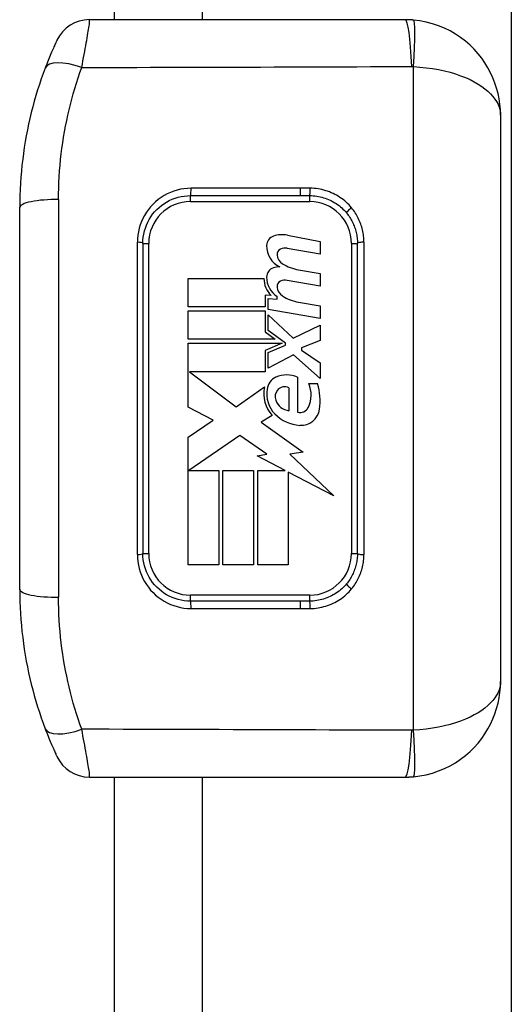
# Model space of a CAD drawing. Header units: inches. Extents: x 2.3 to 58.5, y 3.7 to 32.
# Tile 39 of 48: x 29.8 to 30.6, y 18.9 to 20.5. Entities that reach past the tile are written whole.
import ezdxf

# ---------------------------------------------------------------- set-up
doc = ezdxf.new("R2010")
doc.units = ezdxf.units.IN
doc.header["$MEASUREMENT"] = 0
doc.layers.add('Visible Edges(ANSI)', color=7, linetype='Continuous', lineweight=25)
doc.layers.add('Visible Tangent Edges(ANSI)', color=7, linetype='Continuous', lineweight=25)

msp = doc.modelspace()

# ---------------------------------------------------------------- linework, layer by layer
at = {"layer": 'Visible Edges(ANSI)'}
for p, q in [((29.9213, 22.716), (29.9213, 20.487)), ((30.5773, 22.716), (30.5773, 7.008)), ((30.402, 20.487), (29.8806, 20.487)), ((30.5595, 20.3295), (30.5595, 19.3945)), ((30.0476, 20.1967), (30.2286, 20.1967)), ((29.7656, 19.5471), (29.7656, 20.177)), ((29.9689, 20.1179), (29.9689, 19.6061)), ((30.2076, 20.1313), (30.2616, 20.1208)), ((30.2616, 20.1208), (30.2616, 20.1001)), ((30.3232, 19.6061), (30.3232, 20.1179)), ((30.2616, 20.1001), (30.2072, 20.1096)), ((30.2261, 20.0742), (30.2616, 20.0679)), ((30.0438, 20.0599), (30.169, 20.0599)), ((30.0438, 20.0131), (30.0438, 20.0599)), ((30.2616, 20.0472), (30.2072, 20.0567)), ((30.2616, 20.0679), (30.2616, 20.0472)), ((30.1808, 20.0317), (30.1711, 20.0325)), ((30.1711, 20.0325), (30.1711, 20.0131)), ((30.1756, 20.0268), (30.1907, 20.0255)), ((30.1756, 20.0089), (30.1756, 20.0268)), ((30.1907, 20.0255), (30.1907, 20.0301)), ((30.2261, 20.0208), (30.2616, 20.0146)), ((30.1711, 20.0131), (30.0438, 20.0131)), ((30.0438, 20.0065), (30.1711, 20.0065)), ((30.0438, 19.9598), (30.0438, 20.0065)), ((30.1711, 20.0065), (30.1711, 19.9716)), ((30.2616, 19.9938), (30.1756, 20.0089)), ((30.2616, 20.0146), (30.2616, 19.9938)), ((30.1756, 19.9742), (30.1756, 19.9999)), ((30.1756, 19.9999), (30.2173, 19.9616)), ((30.1711, 19.9716), (30.1874, 19.9598)), ((30.2045, 19.9531), (30.1756, 19.9742)), ((30.2173, 19.9616), (30.2616, 19.9829)), ((30.2616, 19.9829), (30.2616, 19.9574)), ((30.1874, 19.9598), (30.0438, 19.9598)), ((30.2616, 19.9574), (30.2308, 19.9456)), ((30.0438, 19.8478), (30.0438, 19.9531)), ((30.0438, 19.9531), (30.1989, 19.9531)), ((30.1989, 19.9531), (30.1711, 19.9413)), ((30.1711, 19.9413), (30.1711, 19.9059)), ((30.1756, 19.9376), (30.2045, 19.9498)), ((30.2045, 19.9498), (30.2045, 19.9531)), ((30.2308, 19.9456), (30.2308, 19.9418)), ((30.2308, 19.9418), (30.2616, 19.9205)), ((30.1756, 19.912), (30.1756, 19.9376)), ((30.2176, 19.9338), (30.1756, 19.912)), ((30.2616, 19.895), (30.2176, 19.9338)), ((30.2616, 19.9205), (30.2616, 19.895)), ((30.1711, 19.9059), (30.0457, 19.9059)), ((30.0457, 19.9059), (30.1229, 19.8483)), ((30.2242, 19.8969), (30.2242, 19.8393)), ((30.1229, 19.8483), (30.1699, 19.8809)), ((30.2101, 19.8794), (30.2101, 19.8416)), ((30.2431, 19.8865), (30.2573, 19.8865)), ((30.0849, 19.8259), (30.0438, 19.8478)), ((30.0438, 19.7982), (30.0849, 19.8259)), ((30.1827, 19.8337), (30.1645, 19.8227)), ((30.1645, 19.8227), (30.2338, 19.7733)), ((30.0438, 19.5875), (30.0438, 19.7982)), ((30.1293, 19.801), (30.0447, 19.7429)), ((30.1735, 19.7701), (30.1293, 19.801)), ((30.1576, 19.767), (30.1735, 19.7701)), ((30.2039, 19.7429), (30.1576, 19.767)), ((30.2338, 19.7733), (30.2115, 19.7701)), ((30.2115, 19.7701), (30.2842, 19.7011)), ((30.0447, 19.7429), (30.0943, 19.7429)), ((30.0943, 19.7429), (30.0943, 19.5875)), ((30.1009, 19.7429), (30.1515, 19.7429)), ((30.1009, 19.5875), (30.1009, 19.7429)), ((30.1515, 19.7429), (30.1515, 19.5875)), ((30.1586, 19.5875), (30.1586, 19.7429)), ((30.1586, 19.7429), (30.2039, 19.7429)), ((30.2842, 19.7011), (30.2091, 19.7402)), ((30.2091, 19.7402), (30.2091, 19.5875)), ((30.0943, 19.5875), (30.0438, 19.5875)), ((30.1515, 19.5875), (30.1009, 19.5875)), ((30.2091, 19.5875), (30.1586, 19.5875)), ((30.2286, 19.5274), (30.0476, 19.5274)), ((29.8806, 19.237), (30.402, 19.237)), ((29.9213, 19.237), (29.9213, 10.487))]:
    msp.add_line(p, q, dxfattribs=at)
at = {"layer": 'Visible Edges(ANSI)', "flags": 128}
for points in [[(30.4157, 20.4864), (30.4151, 20.4865), (30.4146, 20.4865), (30.414, 20.4866), (30.4134, 20.4866), (30.4128, 20.4866), (30.4123, 20.4867), (30.4117, 20.4867), (30.4111, 20.4867), (30.4106, 20.4868), (30.41, 20.4868), (30.4094, 20.4868), (30.4088, 20.4869), (30.4083, 20.4869), (30.4077, 20.4869), (30.4071, 20.4869), (30.4065, 20.4869), (30.406, 20.487), (30.4054, 20.487), (30.4048, 20.487), (30.4043, 20.487), (30.4037, 20.487), (30.4031, 20.487), (30.4025, 20.487), (30.402, 20.487)], [(30.5595, 20.3295), (30.5592, 20.3384), (30.5584, 20.3474), (30.5572, 20.3563), (30.5554, 20.3651), (30.5531, 20.3739), (30.5503, 20.3825), (30.5469, 20.3911), (30.5431, 20.3994), (30.5387, 20.4076), (30.5338, 20.4156), (30.5284, 20.4234), (30.5225, 20.4309), (30.516, 20.4381), (30.5091, 20.445), (30.5016, 20.4515), (30.4936, 20.4576), (30.4851, 20.4632), (30.4762, 20.4684), (30.4668, 20.4729), (30.4571, 20.4769), (30.4471, 20.4803), (30.4368, 20.4831), (30.4263, 20.4851), (30.4157, 20.4864)], [(29.8271, 20.453), (29.8271, 20.453), (29.8269, 20.4527), (29.8267, 20.4522), (29.8264, 20.4515), (29.826, 20.4507), (29.8255, 20.4496), (29.825, 20.4484), (29.8243, 20.447), (29.8236, 20.4455), (29.8229, 20.4438), (29.8221, 20.442), (29.8212, 20.44), (29.8202, 20.4379), (29.8193, 20.4356), (29.8182, 20.4332), (29.8172, 20.4307), (29.8161, 20.4281), (29.8149, 20.4254), (29.8138, 20.4226), (29.8126, 20.4197), (29.8114, 20.4167), (29.8102, 20.4136), (29.809, 20.4104), (29.8077, 20.4072)], [(29.8077, 20.4072), (29.8044, 20.3983), (29.8012, 20.3892), (29.7981, 20.3801), (29.7952, 20.371), (29.7924, 20.3617), (29.7897, 20.3524), (29.7872, 20.3431), (29.7847, 20.3337), (29.7825, 20.3242), (29.7803, 20.3147), (29.7783, 20.3051), (29.7765, 20.2955), (29.7747, 20.2858), (29.7732, 20.2761), (29.7717, 20.2664), (29.7705, 20.2566), (29.7693, 20.2467), (29.7683, 20.2369), (29.7675, 20.2269), (29.7668, 20.217), (29.7663, 20.207), (29.7659, 20.197), (29.7656, 20.187), (29.7656, 20.177)], [(29.9689, 20.1179), (29.9691, 20.1231), (29.9696, 20.1282), (29.9704, 20.1333), (29.9716, 20.1383), (29.9731, 20.1432), (29.9749, 20.148), (29.977, 20.1527), (29.9794, 20.1572), (29.9821, 20.1616), (29.9851, 20.1658), (29.9883, 20.1697), (29.9918, 20.1735), (29.9956, 20.177), (29.9995, 20.1803), (30.0037, 20.1833), (30.0081, 20.186), (30.0126, 20.1884), (30.0173, 20.1906), (30.0222, 20.1924), (30.0271, 20.1939), (30.0322, 20.1951), (30.0373, 20.196), (30.0424, 20.1965), (30.0476, 20.1967)], [(30.3052, 20.1681), (30.3066, 20.1663), (30.308, 20.1645), (30.3093, 20.1627), (30.3105, 20.1608), (30.3118, 20.1588), (30.3129, 20.1569), (30.314, 20.1549), (30.315, 20.1529), (30.316, 20.1508), (30.3169, 20.1487), (30.3178, 20.1467), (30.3186, 20.1445), (30.3193, 20.1424), (30.32, 20.1402), (30.3206, 20.138), (30.3212, 20.1358), (30.3216, 20.1336), (30.3221, 20.1314), (30.3224, 20.1292), (30.3227, 20.1269), (30.3229, 20.1247), (30.3231, 20.1224), (30.3232, 20.1202), (30.3232, 20.1179)], [(30.0476, 19.5274), (30.0424, 19.5275), (30.0373, 19.5281), (30.0322, 19.5289), (30.0271, 19.5301), (30.0222, 19.5316), (30.0173, 19.5334), (30.0126, 19.5356), (30.0081, 19.538), (30.0037, 19.5408), (29.9995, 19.5438), (29.9956, 19.547), (29.9918, 19.5506), (29.9883, 19.5543), (29.9851, 19.5583), (29.9821, 19.5624), (29.9794, 19.5668), (29.977, 19.5713), (29.9749, 19.576), (29.9731, 19.5808), (29.9716, 19.5857), (29.9704, 19.5907), (29.9696, 19.5958), (29.9691, 19.601), (29.9689, 19.6061)], [(30.3232, 19.6061), (30.3232, 19.6039), (30.3231, 19.6016), (30.3229, 19.5994), (30.3227, 19.5971), (30.3224, 19.5949), (30.3221, 19.5926), (30.3216, 19.5904), (30.3212, 19.5882), (30.3206, 19.586), (30.32, 19.5838), (30.3193, 19.5816), (30.3186, 19.5795), (30.3178, 19.5774), (30.3169, 19.5753), (30.316, 19.5732), (30.315, 19.5712), (30.314, 19.5691), (30.3129, 19.5672), (30.3118, 19.5652), (30.3105, 19.5633), (30.3093, 19.5614), (30.308, 19.5595), (30.3066, 19.5577), (30.3052, 19.5559)], [(29.7656, 19.5471), (29.7656, 19.537), (29.7659, 19.527), (29.7663, 19.517), (29.7668, 19.507), (29.7675, 19.4971), (29.7683, 19.4872), (29.7693, 19.4773), (29.7705, 19.4674), (29.7717, 19.4576), (29.7732, 19.4479), (29.7747, 19.4382), (29.7765, 19.4285), (29.7783, 19.4189), (29.7803, 19.4093), (29.7825, 19.3998), (29.7847, 19.3904), (29.7872, 19.3809), (29.7897, 19.3716), (29.7924, 19.3623), (29.7952, 19.3531), (29.7981, 19.3439), (29.8012, 19.3348), (29.8044, 19.3258), (29.8077, 19.3168)], [(30.4157, 19.2376), (30.4263, 19.2389), (30.4368, 19.241), (30.4471, 19.2437), (30.4571, 19.2471), (30.4668, 19.2511), (30.4762, 19.2557), (30.4851, 19.2608), (30.4936, 19.2664), (30.5016, 19.2725), (30.5091, 19.279), (30.516, 19.2859), (30.5225, 19.2931), (30.5284, 19.3006), (30.5338, 19.3084), (30.5387, 19.3164), (30.5431, 19.3246), (30.5469, 19.333), (30.5503, 19.3415), (30.5531, 19.3501), (30.5554, 19.3589), (30.5572, 19.3677), (30.5584, 19.3767), (30.5592, 19.3856), (30.5595, 19.3945)], [(29.8077, 19.3168), (29.809, 19.3136), (29.8102, 19.3104), (29.8114, 19.3073), (29.8126, 19.3043), (29.8138, 19.3014), (29.8149, 19.2986), (29.8161, 19.2959), (29.8172, 19.2933), (29.8182, 19.2908), (29.8193, 19.2884), (29.8202, 19.2862), (29.8212, 19.284), (29.8221, 19.2821), (29.8229, 19.2802), (29.8236, 19.2785), (29.8243, 19.277), (29.825, 19.2756), (29.8255, 19.2744), (29.826, 19.2734), (29.8264, 19.2725), (29.8267, 19.2718), (29.8269, 19.2714), (29.8271, 19.2711), (29.8271, 19.271)], [(30.402, 19.237), (30.4025, 19.237), (30.4031, 19.237), (30.4037, 19.237), (30.4043, 19.237), (30.4048, 19.237), (30.4054, 19.237), (30.406, 19.2371), (30.4065, 19.2371), (30.4071, 19.2371), (30.4077, 19.2371), (30.4083, 19.2371), (30.4088, 19.2372), (30.4094, 19.2372), (30.41, 19.2372), (30.4106, 19.2372), (30.4111, 19.2373), (30.4117, 19.2373), (30.4123, 19.2373), (30.4128, 19.2374), (30.4134, 19.2374), (30.414, 19.2375), (30.4146, 19.2375), (30.4151, 19.2376), (30.4157, 19.2376)]]:
    msp.add_lwpolyline(points, dxfattribs=at)
at = {"layer": 'Visible Edges(ANSI)'}
for centre, radius, start, end in [((29.8806, 20.428), 0.0591, 90, 154.8563), ((30.1898, 20.1142), 0.0165, 108.4748, 179.6788), ((30.1989, 20.0868), 0.0454, 79, 108.4748), ((30.2119, 20.114), 0.0387, 179.6788, 243.9508), ((30.1999, 20.0997), 0.00945, 113.5487, 186.1027), ((30.2039, 20.0906), 0.0194, 79.9922, 113.5487), ((30.2102, 20.1008), 0.0198, 186.1027, 237.6083), ((30.1892, 20.0621), 0.016, 106.9928, 179.4776), ((30.1978, 20.034), 0.0454, 93.6169, 106.9928), ((30.2378, 20.1465), 0.0732, 238.5584, 260.8257), ((30.2067, 20.0591), 0.0378, 178.7952, 226.5849), ((30.211, 20.0619), 0.0378, 179.4776, 237.4114), ((30.1999, 20.0468), 0.00945, 113.5571, 186.03), ((30.2039, 20.0377), 0.0194, 80, 113.5571), ((30.2102, 20.0478), 0.0198, 186.03, 237.5992), ((30.2388, 20.0929), 0.0732, 237.5992, 260), ((30.198, 19.875), 0.0239, 113.8445, 175.0802), ((30.2063, 19.8563), 0.0444, 66.1555, 113.8445), ((30.2206, 19.8692), 0.052, 167.079, 223.1785), ((30.2206, 19.8692), 0.0471, 170.4085, 224.1684), ((30.2046, 19.8648), 0.0172, 141.1652, 199.3797), ((30.2029, 19.8662), 0.015, 61.4547, 141.1652), ((30.1985, 19.868), 0.0483, 334.6784, 22.5609), ((30.166, 19.858), 0.0956, 351.5605, 17.3343), ((30.2133, 19.8679), 0.0265, 199.3797, 262.9975), ((30.2285, 19.8538), 0.0151, 253.5261, 334.6784), ((30.2299, 19.8486), 0.0311, 266.5646, 351.5605), ((30.2318, 19.8801), 0.0627, 224.1684, 266.5646), ((29.8806, 19.2961), 0.0591, 205.1437, 270)]:
    msp.add_arc(centre, radius, start, end, dxfattribs=at)
at = {"layer": 'Visible Tangent Edges(ANSI)'}
for p, q in [((30.0673, 20.487), (30.0673, 22.716)), ((30.4157, 19.3144), (30.4157, 20.4096)), ((30.2294, 20.2088), (30.0485, 20.2088)), ((29.8298, 20.19), (29.8298, 19.534)), ((30.0476, 20.1868), (30.0476, 20.1967)), ((30.0476, 20.1868), (30.2445, 20.1868)), ((30.2445, 20.1868), (30.2445, 20.1966)), ((29.9599, 19.6044), (29.9599, 20.1196)), ((29.9689, 20.1179), (29.9787, 20.1179)), ((29.9787, 19.6061), (29.9787, 20.1179)), ((30.3134, 20.1179), (30.3134, 19.6061)), ((30.3134, 20.1179), (30.3232, 20.1179)), ((30.3339, 20.1197), (30.3339, 19.6043)), ((29.9689, 19.6061), (29.9787, 19.6061)), ((30.3134, 19.6061), (30.3232, 19.6061)), ((30.2445, 19.5372), (30.0476, 19.5372)), ((30.0476, 19.5274), (30.0476, 19.5372)), ((30.2445, 19.5274), (30.2445, 19.5372)), ((30.0485, 19.5152), (30.2294, 19.5152)), ((30.0673, 10.487), (30.0673, 19.237))]:
    msp.add_line(p, q, dxfattribs=at)
at = {"layer": 'Visible Tangent Edges(ANSI)', "flags": 128}
for points in [[(29.8681, 20.408), (29.8691, 20.4136), (29.8701, 20.419), (29.8711, 20.4244), (29.872, 20.4295), (29.873, 20.4345), (29.8738, 20.4394), (29.8747, 20.4441), (29.8755, 20.4486), (29.8763, 20.4529), (29.877, 20.4569), (29.8777, 20.4608), (29.8783, 20.4645), (29.8789, 20.4679), (29.8794, 20.4711), (29.8799, 20.474), (29.8803, 20.4767), (29.8806, 20.479), (29.8808, 20.4811), (29.881, 20.4829), (29.8811, 20.4844), (29.8811, 20.4855), (29.881, 20.4863), (29.8808, 20.4868), (29.8806, 20.487)], [(29.8298, 20.19), (29.8298, 20.1995), (29.83, 20.209), (29.8304, 20.2184), (29.8309, 20.2279), (29.8315, 20.2373), (29.8323, 20.2467), (29.8332, 20.2561), (29.8342, 20.2654), (29.8354, 20.2747), (29.8367, 20.2839), (29.8381, 20.2931), (29.8397, 20.3022), (29.8414, 20.3113), (29.8432, 20.3204), (29.8451, 20.3294), (29.8472, 20.3384), (29.8494, 20.3473), (29.8517, 20.3561), (29.8541, 20.3649), (29.8567, 20.3737), (29.8594, 20.3824), (29.8622, 20.391), (29.8651, 20.3996), (29.8681, 20.408)], [(29.8681, 20.408), (29.8908, 20.4081), (29.9135, 20.4082), (29.9362, 20.4082), (29.9589, 20.4083), (29.9816, 20.4084), (30.0043, 20.4084), (30.027, 20.4085), (30.0497, 20.4086), (30.0724, 20.4087), (30.0951, 20.4087), (30.1178, 20.4088), (30.1405, 20.4089), (30.1632, 20.4089), (30.1859, 20.409), (30.2086, 20.4091), (30.2313, 20.4091), (30.254, 20.4092), (30.2767, 20.4093), (30.2994, 20.4094), (30.3221, 20.4094), (30.3448, 20.4095), (30.3675, 20.4096), (30.3902, 20.4096), (30.4129, 20.4097)], [(30.4129, 20.4097), (30.413, 20.4097), (30.4131, 20.4097), (30.4132, 20.4097), (30.4133, 20.4097), (30.4135, 20.4097), (30.4136, 20.4097), (30.4137, 20.4097), (30.4138, 20.4097), (30.4139, 20.4097), (30.414, 20.4097), (30.4142, 20.4097), (30.4143, 20.4097), (30.4144, 20.4097), (30.4145, 20.4097), (30.4146, 20.4097), (30.4148, 20.4097), (30.4149, 20.4097), (30.415, 20.4096), (30.4151, 20.4096), (30.4152, 20.4096), (30.4153, 20.4096), (30.4155, 20.4096), (30.4156, 20.4096), (30.4157, 20.4096)], [(30.4157, 20.4096), (30.4263, 20.4089), (30.4368, 20.4078), (30.4471, 20.4064), (30.4571, 20.4046), (30.4668, 20.4026), (30.4762, 20.4002), (30.4851, 20.3975), (30.4936, 20.3946), (30.5016, 20.3914), (30.5091, 20.3881), (30.516, 20.3845), (30.5225, 20.3808), (30.5284, 20.377), (30.5338, 20.373), (30.5387, 20.3689), (30.5431, 20.3647), (30.5469, 20.3605), (30.5503, 20.3561), (30.5531, 20.3518), (30.5554, 20.3474), (30.5572, 20.3429), (30.5584, 20.3384), (30.5592, 20.334), (30.5595, 20.3295)], [(30.0485, 20.2088), (30.0427, 20.2086), (30.0368, 20.208), (30.0311, 20.2071), (30.0254, 20.2057), (30.0199, 20.204), (30.0144, 20.2019), (30.0091, 20.1995), (30.004, 20.1968), (29.9991, 20.1937), (29.9944, 20.1902), (29.9899, 20.1865), (29.9857, 20.1826), (29.9818, 20.1783), (29.9781, 20.1738), (29.9748, 20.1691), (29.9717, 20.1641), (29.969, 20.159), (29.9666, 20.1537), (29.9646, 20.1483), (29.9629, 20.1427), (29.9616, 20.1371), (29.9607, 20.1313), (29.9601, 20.1255), (29.9599, 20.1196)], [(30.2453, 20.2088), (30.2447, 20.2088), (30.244, 20.2088), (30.2434, 20.2088), (30.2427, 20.2088), (30.242, 20.2088), (30.2414, 20.2088), (30.2407, 20.2088), (30.24, 20.2088), (30.2394, 20.2088), (30.2387, 20.2088), (30.238, 20.2088), (30.2374, 20.2088), (30.2367, 20.2088), (30.2361, 20.2088), (30.2354, 20.2088), (30.2347, 20.2088), (30.2341, 20.2088), (30.2334, 20.2088), (30.2327, 20.2088), (30.2321, 20.2088), (30.2314, 20.2088), (30.2308, 20.2088), (30.2301, 20.2088), (30.2294, 20.2088)], [(30.3136, 20.1765), (30.3115, 20.179), (30.3093, 20.1814), (30.307, 20.1837), (30.3046, 20.1859), (30.3022, 20.188), (30.2997, 20.19), (30.297, 20.192), (30.2944, 20.1938), (30.2916, 20.1955), (30.2888, 20.1972), (30.286, 20.1987), (30.2831, 20.2002), (30.2801, 20.2015), (30.2771, 20.2027), (30.274, 20.2038), (30.271, 20.2048), (30.2678, 20.2057), (30.2647, 20.2065), (30.2615, 20.2072), (30.2583, 20.2078), (30.255, 20.2082), (30.2518, 20.2085), (30.2486, 20.2087), (30.2453, 20.2088)], [(30.2286, 20.1967), (30.2292, 20.1967), (30.2299, 20.1967), (30.2306, 20.1967), (30.2312, 20.1967), (30.2319, 20.1967), (30.2325, 20.1967), (30.2332, 20.1967), (30.2339, 20.1967), (30.2345, 20.1967), (30.2352, 20.1967), (30.2359, 20.1967), (30.2365, 20.1967), (30.2372, 20.1967), (30.2379, 20.1966), (30.2385, 20.1966), (30.2392, 20.1966), (30.2398, 20.1966), (30.2405, 20.1966), (30.2412, 20.1966), (30.2418, 20.1966), (30.2425, 20.1966), (30.2432, 20.1966), (30.2438, 20.1966), (30.2445, 20.1966)], [(30.2445, 20.1966), (30.2474, 20.1966), (30.2502, 20.1964), (30.2531, 20.1961), (30.256, 20.1957), (30.2588, 20.1953), (30.2617, 20.1947), (30.2645, 20.194), (30.2673, 20.1932), (30.27, 20.1923), (30.2727, 20.1913), (30.2754, 20.1902), (30.278, 20.189), (30.2806, 20.1878), (30.2832, 20.1864), (30.2857, 20.185), (30.2881, 20.1834), (30.2905, 20.1818), (30.2928, 20.1801), (30.295, 20.1783), (30.2972, 20.1764), (30.2993, 20.1744), (30.3013, 20.1724), (30.3033, 20.1703), (30.3052, 20.1681)], [(30.3339, 20.1197), (30.3339, 20.1222), (30.3338, 20.1248), (30.3336, 20.1273), (30.3333, 20.1299), (30.333, 20.1324), (30.3326, 20.1349), (30.3321, 20.1375), (30.3316, 20.14), (30.331, 20.1425), (30.3303, 20.145), (30.3295, 20.1474), (30.3287, 20.1498), (30.3278, 20.1522), (30.3269, 20.1546), (30.3258, 20.1569), (30.3247, 20.1593), (30.3236, 20.1616), (30.3223, 20.1638), (30.321, 20.166), (30.3197, 20.1682), (30.3182, 20.1704), (30.3167, 20.1725), (30.3152, 20.1745), (30.3136, 20.1765)], [(29.9599, 19.6044), (29.9601, 19.5986), (29.9607, 19.5927), (29.9616, 19.587), (29.9629, 19.5813), (29.9646, 19.5757), (29.9666, 19.5703), (29.969, 19.565), (29.9717, 19.5599), (29.9748, 19.5549), (29.9781, 19.5502), (29.9818, 19.5457), (29.9857, 19.5415), (29.9899, 19.5375), (29.9944, 19.5338), (29.9991, 19.5304), (30.004, 19.5273), (30.0091, 19.5245), (30.0144, 19.5221), (30.0199, 19.52), (30.0254, 19.5183), (30.0311, 19.517), (30.0368, 19.516), (30.0427, 19.5154), (30.0485, 19.5152)], [(30.3136, 19.5475), (30.3152, 19.5495), (30.3168, 19.5516), (30.3182, 19.5537), (30.3197, 19.5558), (30.321, 19.558), (30.3223, 19.5602), (30.3236, 19.5625), (30.3247, 19.5648), (30.3258, 19.5671), (30.3269, 19.5694), (30.3278, 19.5718), (30.3287, 19.5742), (30.3295, 19.5766), (30.3303, 19.5791), (30.331, 19.5815), (30.3316, 19.584), (30.3321, 19.5866), (30.3326, 19.5891), (30.333, 19.5916), (30.3333, 19.5942), (30.3336, 19.5967), (30.3338, 19.5993), (30.3339, 19.6018), (30.3339, 19.6043)], [(30.3052, 19.5559), (30.3033, 19.5537), (30.3013, 19.5516), (30.2993, 19.5496), (30.2972, 19.5476), (30.295, 19.5458), (30.2928, 19.544), (30.2904, 19.5422), (30.2881, 19.5406), (30.2856, 19.539), (30.2831, 19.5376), (30.2806, 19.5362), (30.278, 19.535), (30.2754, 19.5338), (30.2727, 19.5327), (30.27, 19.5317), (30.2672, 19.5308), (30.2644, 19.53), (30.2616, 19.5293), (30.2588, 19.5288), (30.256, 19.5283), (30.2531, 19.5279), (30.2502, 19.5276), (30.2474, 19.5275), (30.2445, 19.5274)], [(29.8681, 19.316), (29.8651, 19.3245), (29.8622, 19.333), (29.8594, 19.3416), (29.8567, 19.3503), (29.8541, 19.3591), (29.8517, 19.3679), (29.8494, 19.3767), (29.8472, 19.3857), (29.8451, 19.3946), (29.8432, 19.4036), (29.8414, 19.4127), (29.8397, 19.4218), (29.8381, 19.4309), (29.8367, 19.4401), (29.8354, 19.4494), (29.8342, 19.4587), (29.8332, 19.468), (29.8323, 19.4773), (29.8315, 19.4867), (29.8309, 19.4961), (29.8304, 19.5056), (29.83, 19.515), (29.8298, 19.5245), (29.8298, 19.534)], [(30.2453, 19.5152), (30.2486, 19.5153), (30.2518, 19.5155), (30.255, 19.5158), (30.2582, 19.5163), (30.2614, 19.5168), (30.2646, 19.5175), (30.2678, 19.5183), (30.2709, 19.5192), (30.274, 19.5202), (30.277, 19.5213), (30.28, 19.5225), (30.283, 19.5238), (30.2859, 19.5253), (30.2888, 19.5268), (30.2916, 19.5284), (30.2943, 19.5302), (30.297, 19.532), (30.2996, 19.534), (30.3022, 19.536), (30.3046, 19.5381), (30.307, 19.5404), (30.3093, 19.5427), (30.3115, 19.545), (30.3136, 19.5475)], [(30.2445, 19.5274), (30.2438, 19.5274), (30.2432, 19.5274), (30.2425, 19.5274), (30.2418, 19.5274), (30.2412, 19.5274), (30.2405, 19.5274), (30.2398, 19.5274), (30.2392, 19.5274), (30.2385, 19.5274), (30.2379, 19.5274), (30.2372, 19.5274), (30.2365, 19.5274), (30.2359, 19.5274), (30.2352, 19.5274), (30.2345, 19.5274), (30.2339, 19.5274), (30.2332, 19.5274), (30.2325, 19.5274), (30.2319, 19.5274), (30.2312, 19.5274), (30.2306, 19.5274), (30.2299, 19.5274), (30.2292, 19.5274), (30.2286, 19.5274)], [(30.2294, 19.5152), (30.2301, 19.5152), (30.2308, 19.5152), (30.2314, 19.5152), (30.2321, 19.5152), (30.2327, 19.5152), (30.2334, 19.5152), (30.2341, 19.5152), (30.2347, 19.5152), (30.2354, 19.5152), (30.2361, 19.5152), (30.2367, 19.5152), (30.2374, 19.5152), (30.238, 19.5152), (30.2387, 19.5152), (30.2394, 19.5152), (30.24, 19.5152), (30.2407, 19.5152), (30.2414, 19.5152), (30.242, 19.5152), (30.2427, 19.5152), (30.2434, 19.5152), (30.244, 19.5152), (30.2447, 19.5152), (30.2453, 19.5152)], [(30.5595, 19.3945), (30.5592, 19.39), (30.5584, 19.3856), (30.5572, 19.3811), (30.5554, 19.3767), (30.5531, 19.3723), (30.5503, 19.3679), (30.5469, 19.3636), (30.5431, 19.3593), (30.5387, 19.3551), (30.5338, 19.351), (30.5284, 19.3471), (30.5225, 19.3432), (30.516, 19.3395), (30.5091, 19.3359), (30.5016, 19.3326), (30.4936, 19.3294), (30.4851, 19.3265), (30.4762, 19.3238), (30.4668, 19.3215), (30.4571, 19.3194), (30.4471, 19.3176), (30.4368, 19.3162), (30.4263, 19.3151), (30.4157, 19.3144)], [(29.8806, 19.237), (29.8808, 19.2372), (29.881, 19.2377), (29.8811, 19.2385), (29.8811, 19.2397), (29.881, 19.2411), (29.8808, 19.2429), (29.8806, 19.245), (29.8803, 19.2474), (29.8799, 19.25), (29.8794, 19.2529), (29.8789, 19.2561), (29.8783, 19.2595), (29.8777, 19.2632), (29.877, 19.2671), (29.8763, 19.2712), (29.8755, 19.2755), (29.8747, 19.28), (29.8738, 19.2846), (29.873, 19.2895), (29.872, 19.2945), (29.8711, 19.2997), (29.8701, 19.305), (29.8691, 19.3104), (29.8681, 19.316)], [(30.4129, 19.3143), (30.3902, 19.3144), (30.3675, 19.3145), (30.3448, 19.3145), (30.3221, 19.3146), (30.2994, 19.3147), (30.2767, 19.3147), (30.254, 19.3148), (30.2313, 19.3149), (30.2086, 19.315), (30.1859, 19.315), (30.1632, 19.3151), (30.1405, 19.3152), (30.1178, 19.3152), (30.0951, 19.3153), (30.0724, 19.3154), (30.0497, 19.3154), (30.027, 19.3155), (30.0043, 19.3156), (29.9816, 19.3156), (29.9589, 19.3157), (29.9362, 19.3158), (29.9135, 19.3159), (29.8908, 19.3159), (29.8681, 19.316)], [(30.4157, 19.3144), (30.4156, 19.3144), (30.4155, 19.3144), (30.4153, 19.3144), (30.4152, 19.3144), (30.4151, 19.3144), (30.415, 19.3144), (30.4149, 19.3144), (30.4148, 19.3144), (30.4146, 19.3144), (30.4145, 19.3143), (30.4144, 19.3143), (30.4143, 19.3143), (30.4142, 19.3143), (30.414, 19.3143), (30.4139, 19.3143), (30.4138, 19.3143), (30.4137, 19.3143), (30.4136, 19.3143), (30.4135, 19.3143), (30.4133, 19.3143), (30.4132, 19.3143), (30.4131, 19.3143), (30.413, 19.3143), (30.4129, 19.3143)]]:
    msp.add_lwpolyline(points, dxfattribs=at)
at = {"layer": 'Visible Tangent Edges(ANSI)'}
for centre, start, end in [((30.0476, 20.1179), 90, 180), ((30.2445, 20.1179), 0, 90), ((30.0476, 19.6061), 180, 270), ((30.2445, 19.6061), 270, 0)]:
    msp.add_arc(centre, 0.0689, start, end, dxfattribs=at)
for centre, major_axis, ratio, start_param, end_param in [((30.402, 20.362), (0, 0.125), 0.094293, 5.103958, 6.283185), ((30.4048, 20.3619), (0.0109, 0.1245), 0.058111, 5.110591, 6.283185), ((29.8629, 20.3863), (-0.0552, 0.0209), 0.375637, 4.76138, 6.283185), ((30.0476, 20.2065), (0, -0.00984), 0.089698, 0, 1.809444), ((30.2286, 20.2065), (0, -0.00984), 0.089757, 0, 1.812127), ((30.2445, 20.2064), (-0.00006, -0.00984), 0.088192, 0.072603, 1.8129), ((29.8246, 20.177), (-0.0591, 0), 0.221513, 4.625123, 6.283185), ((30.3127, 20.1744), (-0.00758, -0.00627), 0.114739, 4.504893, 6.283185), ((29.9591, 20.1179), (0.00984, 0), 0.175338, 0, 1.48353), ((30.3331, 20.1179), (-0.00984, 0), 0.179359, 4.625123, 6.283185), ((29.9591, 19.6061), (0.00984, 0), 0.175338, 4.799655, 6.283185), ((30.3331, 19.6061), (-0.00984, 0), 0.179359, 0, 1.658063), ((30.3127, 19.5496), (-0.00758, 0.00627), 0.114739, 0, 1.778292), ((29.8246, 19.5471), (-0.0591, 0), 0.221513, 0, 1.658063), ((30.0476, 19.5175), (0, 0.00984), 0.089698, 4.473741, 6.283185), ((30.2286, 19.5175), (0, 0.00984), 0.089757, 4.471059, 6.283185), ((30.2445, 19.5176), (-0.00006, 0.00984), 0.088192, 4.470286, 6.210582), ((29.8629, 19.3377), (-0.0552, -0.0209), 0.375637, 0, 1.521805), ((30.402, 19.362), (0, -0.125), 0.094293, 0, 1.179227), ((30.4048, 19.3621), (0.0109, -0.1245), 0.058111, 0, 1.172595)]:
    msp.add_ellipse(centre, major_axis=major_axis, ratio=ratio, start_param=start_param, end_param=end_param, dxfattribs=at)

doc.saveas('drawing.dxf')
